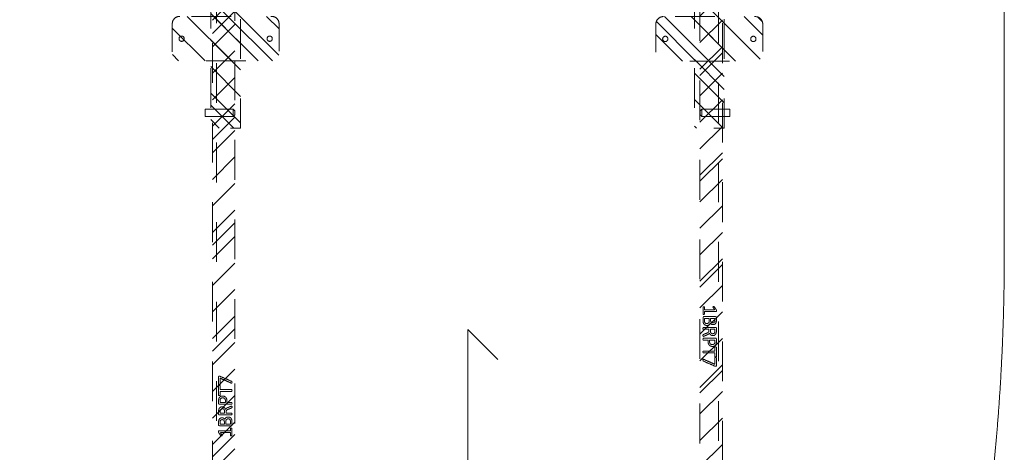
# Model space of a CAD drawing. Header units: inches. Extents: x -490 to -273, y -225 to 16.
# Tile 44 of 67: x -380 to -347, y -22 to -7. Entities that reach past the tile are written whole.
import ezdxf

# ---------------------------------------------------------------- set-up
doc = ezdxf.new("R2010")
doc.units = ezdxf.units.IN
doc.header["$LTSCALE"] = 32
doc.header["$MEASUREMENT"] = 0
doc.header["$PDMODE"] = 1
doc.header["$PDSIZE"] = -2
doc.linetypes.add('Dash Style-1', pattern=[0.083328, 0.041656, -0.041672])
for name, color, linetype, lineweight in [('DashLine', 7, 'Dash Style-1', 13), ('DashLineFill', 7, 'Dash Style-1', 13), ('Drawing', 7, 'Continuous', 18), ('Metal-DeskStructure', 7, 'Continuous', 13), ('None', 7, 'Continuous', 18), ('SolidLine', 7, 'Continuous', 15)]:
    doc.layers.add(name, color=color, linetype=linetype, lineweight=lineweight)
pattern_1 = [(45, (0, 0), (-1.61302, 1.93572), []), (45, (-1.0608, 1.0608), (-0.472346, 0.416761), [])]

# ---------------------------------------------------------------- blocks, each defined once
blk = doc.blocks.new('Group-16')
at = {"layer": 'SolidLine'}
for p, q in [((-19.094, -44.543), (-19.094, -32.543)), ((-19.094, -32.543), (-18.094, -33.543)), ((-19.094, -44.543), (-20.094, -43.543))]:
    blk.add_line(p, q, dxfattribs=at)
blk = doc.blocks.new('Group-19')
at = {"layer": 'SolidLine'}
blk.add_open_spline([(-1.102, -2.559), (-19.094, -2.559), (-37.087, -2.559), (-37.087, -16.28), (-37.086, -30), (-37.087, -33.955), (-36.653, -37.886), (-34.779, -54.894), (-32.905, -71.902), (-32.436, -74.369), (-29.931, -74.567), (-19.094, -74.567), (-8.257, -74.567), (-5.753, -74.369), (-5.283, -71.902), (-3.409, -54.894), (-1.535, -37.886), (-1.102, -33.955), (-1.102, -30), (-1.102, -16.28), (-1.102, -2.559)], degree=2, knots=[0, 0, 0, 0.17397, 0.17397, 0.306636, 0.306636, 0.344878, 0.344878, 0.510334, 0.510334, 0.534618, 0.534618, 0.639352, 0.639352, 0.663636, 0.663636, 0.829092, 0.829092, 0.867334, 0.867334, 1, 1, 1], dxfattribs=at)
blk.add_blockref('Group-16', (0, 0), dxfattribs=at)
blk = doc.blocks.new('Group-47')
at = {"layer": 'Metal-DeskStructure', "color": 7}
for points, knots in [([(-0.187, 1.906), (-0.194, 1.906), (-0.208, 1.909), (-0.211, 1.917), (-0.211, 2.036), (-0.211, 2.155), (-0.209, 2.159), (-0.204, 2.162), (-0.194, 2.164), (-0.181, 2.164), (-0.172, 2.162), (-0.167, 2.161), (-0.163, 2.155), (-0.163, 2.106), (-0.163, 2.059), (0.007, 2.059), (0.177, 2.059), (0.151, 2.102), (0.125, 2.146), (0.123, 2.151), (0.121, 2.161), (0.125, 2.164), (0.136, 2.166), (0.148, 2.166), (0.158, 2.166), (0.164, 2.164), (0.167, 2.161), (0.169, 2.157), (0.202, 2.105), (0.236, 2.054), (0.237, 2.052), (0.237, 2.048), (0.239, 2.042), (0.239, 2.025), (0.239, 2.007), (0.236, 2.002), (0.232, 2), (0.034, 2), (-0.163, 2), (-0.163, 1.959), (-0.163, 1.915), (-0.167, 1.911), (-0.172, 1.908), (-0.181, 1.906), (-0.187, 1.906)], [0, 0, 0, 0.00261, 0.007831, 0.010441, 0.176195, 0.178805, 0.181415, 0.184026, 0.186636, 0.188594, 0.190551, 0.192509, 0.194467, 0.244389, 0.244389, 0.424498, 0.424498, 0.47805, 0.47805, 0.484241, 0.490432, 0.496622, 0.502813, 0.507071, 0.510941, 0.514811, 0.518682, 0.518682, 0.576295, 0.576295, 0.578743, 0.58119, 0.583638, 0.590247, 0.593184, 0.596122, 0.599059, 0.911881, 0.911881, 0.976501, 0.982376, 0.988251, 0.994125, 1, 1, 1]), ([(-0.082, 1.535), (-0.104, 1.535), (-0.139, 1.546), (-0.169, 1.564), (-0.189, 1.592), (-0.211, 1.642), (-0.211, 1.749), (-0.211, 1.815), (-0.2, 1.83), (0.013, 1.83), (0.226, 1.83), (0.237, 1.815), (0.237, 1.757), (0.237, 1.666), (0.221, 1.614), (0.193, 1.581), (0.151, 1.562), (0.108, 1.562), (0.079, 1.57), (0.055, 1.585), (0.034, 1.609), (0.029, 1.622), (0.025, 1.603), (0.007, 1.572), (-0.021, 1.548), (-0.06, 1.535), (-0.082, 1.535)], [0, 0, 0, 0.031455, 0.06291, 0.094366, 0.125821, 0.188731, 0.266159, 0.275837, 0.285516, 0.435531, 0.44521, 0.454888, 0.521427, 0.574659, 0.627891, 0.681123, 0.734355, 0.762747, 0.791139, 0.819531, 0.847924, 0.847924, 0.885943, 0.923962, 0.961981, 1, 1, 1]), ([(-0.086, 1.598), (-0.065, 1.598), (-0.036, 1.61), (-0.015, 1.634), (-0.004, 1.671), (-0.004, 1.735), (-0.004, 1.771), (-0.083, 1.771), (-0.161, 1.771), (-0.161, 1.728), (-0.161, 1.644), (-0.133, 1.61), (-0.104, 1.598), (-0.086, 1.598)], [0, 0, 0, 0.079156, 0.158312, 0.237468, 0.316624, 0.419526, 0.419526, 0.643799, 0.643799, 0.767809, 0.883905, 0.941952, 1, 1, 1]), ([(0.117, 1.623), (0.134, 1.623), (0.16, 1.633), (0.178, 1.653), (0.188, 1.684), (0.188, 1.74), (0.188, 1.771), (0.116, 1.771), (0.044, 1.771), (0.044, 1.737), (0.044, 1.681), (0.055, 1.651), (0.075, 1.633), (0.103, 1.623), (0.117, 1.623)], [0, 0, 0, 0.074499, 0.148998, 0.223496, 0.297995, 0.395417, 0.395417, 0.61891, 0.61891, 0.724928, 0.793696, 0.862464, 0.931232, 1, 1, 1]), ([(-0.202, 1.168), (-0.205, 1.168), (-0.209, 1.17), (-0.211, 1.178), (-0.213, 1.191), (-0.213, 1.209), (-0.211, 1.22), (-0.209, 1.228), (-0.204, 1.231), (-0.198, 1.233), (-0.145, 1.253), (-0.093, 1.274), (-0.074, 1.281), (-0.045, 1.296), (-0.023, 1.318), (-0.012, 1.348), (-0.012, 1.387), (-0.012, 1.407), (-0.107, 1.407), (-0.205, 1.407), (-0.209, 1.41), (-0.211, 1.418), (-0.213, 1.429), (-0.213, 1.445), (-0.211, 1.456), (-0.209, 1.464), (-0.205, 1.467), (0.006, 1.467), (0.226, 1.467), (0.237, 1.453), (0.237, 1.397), (0.237, 1.333), (0.236, 1.311), (0.234, 1.301), (0.23, 1.276), (0.21, 1.235), (0.18, 1.209), (0.141, 1.194), (0.097, 1.194), (0.06, 1.207), (0.033, 1.229), (0.014, 1.263), (0.007, 1.281), (0.001, 1.27), (-0.014, 1.252), (-0.034, 1.237), (-0.062, 1.224), (-0.078, 1.216), (-0.127, 1.196), (-0.176, 1.176), (-0.189, 1.17), (-0.2, 1.168), (-0.202, 1.168)], [0, 0, 0, 0.004018, 0.008035, 0.012053, 0.01607, 0.020088, 0.024105, 0.028123, 0.03214, 0.03214, 0.070951, 0.070951, 0.084634, 0.098317, 0.112001, 0.125684, 0.138745, 0.138745, 0.202807, 0.205295, 0.207782, 0.21027, 0.212758, 0.214748, 0.216739, 0.218729, 0.220719, 0.332671, 0.339637, 0.346603, 0.391882, 0.407555, 0.423229, 0.423229, 0.466696, 0.510164, 0.553631, 0.597099, 0.640566, 0.684033, 0.727501, 0.770968, 0.770968, 0.798042, 0.825115, 0.852188, 0.879262, 0.879262, 0.958132, 0.958132, 0.979066, 1, 1, 1]), ([(0.112, 1.257), (0.14, 1.257), (0.175, 1.281), (0.184, 1.309), (0.186, 1.318), (0.188, 1.34), (0.188, 1.382), (0.188, 1.407), (0.112, 1.407), (0.036, 1.407), (0.036, 1.378), (0.036, 1.325), (0.047, 1.292), (0.07, 1.268), (0.097, 1.257), (0.112, 1.257)], [0, 0, 0, 0.142515, 0.285031, 0.285031, 0.330993, 0.376955, 0.445899, 0.445899, 0.655281, 0.655281, 0.734439, 0.800829, 0.867219, 0.93361, 1, 1, 1]), ([(0.106, 0.831), (0.071, 0.831), (0.018, 0.853), (-0.019, 0.893), (-0.041, 0.952), (-0.041, 1.02), (-0.041, 1.045), (-0.121, 1.045), (-0.205, 1.045), (-0.209, 1.048), (-0.211, 1.056), (-0.213, 1.067), (-0.213, 1.083), (-0.211, 1.094), (-0.209, 1.102), (-0.205, 1.105), (0.005, 1.105), (0.225, 1.105), (0.237, 1.091), (0.237, 1.034), (0.237, 0.971), (0.234, 0.945), (0.226, 0.908), (0.204, 0.871), (0.173, 0.843), (0.13, 0.831), (0.106, 0.831)], [0, 0, 0, 0.066268, 0.132535, 0.198803, 0.26507, 0.303966, 0.303966, 0.429297, 0.43506, 0.440822, 0.446584, 0.452347, 0.456957, 0.461567, 0.466177, 0.470786, 0.728938, 0.745073, 0.761208, 0.845107, 0.870922, 0.896738, 0.922553, 0.948369, 0.974184, 1, 1, 1]), ([(0.101, 0.893), (0.129, 0.893), (0.165, 0.914), (0.182, 0.943), (0.188, 0.974), (0.188, 1.018), (0.188, 1.045), (0.098, 1.045), (0.009, 1.045), (0.009, 1.018), (0.009, 0.965), (0.022, 0.928), (0.047, 0.904), (0.081, 0.893), (0.101, 0.893)], [0, 0, 0, 0.053098, 0.106195, 0.159293, 0.212391, 0.297937, 0.297937, 0.584068, 0.584068, 0.669615, 0.752211, 0.834807, 0.917404, 1, 1, 1]), ([(0.212, 0.481), (0.206, 0.481), (0.195, 0.481), (0.189, 0.484), (0.186, 0.49), (0.186, 0.554), (0.186, 0.617), (-0.008, 0.617), (-0.205, 0.617), (-0.209, 0.621), (-0.211, 0.628), (-0.213, 0.639), (-0.213, 0.656), (-0.211, 0.667), (-0.209, 0.674), (-0.205, 0.678), (-0.008, 0.678), (0.186, 0.678), (0.186, 0.741), (0.186, 0.805), (0.189, 0.811), (0.195, 0.813), (0.204, 0.815), (0.217, 0.815), (0.228, 0.813), (0.234, 0.811), (0.237, 0.805), (0.237, 0.648), (0.237, 0.49), (0.234, 0.484), (0.228, 0.481), (0.217, 0.481), (0.212, 0.481)], [0, 0, 0, 0.003046, 0.005389, 0.007733, 0.010076, 0.089744, 0.089744, 0.335779, 0.340465, 0.345152, 0.349838, 0.354524, 0.360382, 0.36624, 0.372099, 0.377957, 0.6855, 0.6855, 0.785085, 0.788014, 0.790943, 0.793872, 0.796801, 0.798998, 0.801195, 0.803391, 0.805588, 0.991213, 0.99341, 0.995606, 0.997803, 1, 1, 1]), ([(0.212, 0.169), (0.204, 0.169), (0.19, 0.171), (0.177, 0.174), (0.173, 0.176), (-0.014, 0.257), (-0.2, 0.338), (-0.207, 0.342), (-0.213, 0.353), (-0.213, 0.367), (-0.213, 0.386), (-0.211, 0.399), (-0.207, 0.405), (-0.2, 0.405), (-0.196, 0.403), (-0.006, 0.318), (0.184, 0.233), (0.184, 0.34), (0.184, 0.455), (0.199, 0.46), (0.217, 0.46), (0.226, 0.458), (0.234, 0.457), (0.237, 0.451), (0.237, 0.317), (0.237, 0.182), (0.236, 0.174), (0.228, 0.17), (0.219, 0.169), (0.212, 0.169)], [0, 0, 0, 0.003834, 0.011501, 0.015334, 0.015334, 0.204205, 0.204205, 0.211872, 0.215706, 0.220361, 0.226932, 0.233502, 0.240073, 0.246644, 0.246644, 0.578118, 0.578118, 0.748549, 0.760303, 0.772058, 0.777095, 0.782132, 0.78717, 0.792207, 0.969775, 0.977331, 0.984888, 0.992444, 1, 1, 1])]:
    blk.add_open_spline(points, degree=2, knots=knots, dxfattribs=at)
blk = doc.blocks.new('1BRPT7-CChannel-762 (2D)')
at = {"layer": 'DashLineFill', "linetype": 'Continuous', "lineweight": 13}
h = blk.add_hatch(dxfattribs=at)
h.set_pattern_fill('Steel', color=253, style=0, pattern_type=2)
h.set_pattern_definition(pattern_1)
h.paths.add_polyline_path([(-0.313, 0.417), (-0.313, 15), (0.437, 15), (0.437, -15), (-0.313, -15), (-0.313, -0.417)])
at = {"layer": 'DashLine'}
blk.add_line((0.311, 15), (0.311, -15), dxfattribs=at)
at = {"layer": 'DashLineFill', "flags": 128}
blk.add_lwpolyline([(-0.313, 0.417), (-0.313, 15), (0.437, 15), (0.437, -15), (-0.313, -15), (-0.313, -0.417)], dxfattribs=at)
at = {"layer": 'Metal-DeskStructure', "linetype": 'Continuous', "lineweight": 5}
blk.add_point((0, 0), dxfattribs=at)
at = {"layer": 'Metal-DeskStructure', "color": 7}
blk.add_blockref('Group-47', (0, 0), dxfattribs=at)
blk = doc.blocks.new('Group-49')
at = {"layer": 'DashLine'}
for p, q in [((19.836, 0.255), (19.892, 0.311)), ((19.84, 0.255), (19.836, 0.255)), ((19.836, -0.689), (19.836, 0.255)), ((19.852, 0.255), (19.84, 0.255)), ((19.872, 0.255), (19.852, 0.255)), ((19.898, 0.255), (19.872, 0.255)), ((19.901, 0.311), (19.892, 0.311)), ((19.928, 0.255), (19.898, 0.255)), ((19.912, 0.311), (19.901, 0.311)), ((19.926, 0.311), (19.912, 0.311)), ((19.943, 0.311), (19.926, 0.311)), ((19.961, 0.255), (19.928, 0.255)), ((19.978, 0.311), (19.943, 0.311)), ((19.993, 0.255), (19.961, 0.255)), ((19.995, 0.311), (19.978, 0.311)), ((20.023, 0.255), (19.993, 0.255)), ((20.009, 0.311), (19.995, 0.311)), ((20.02, 0.311), (20.009, 0.311)), ((20.027, 0.311), (20.02, 0.311)), ((20.049, 0.255), (20.023, 0.255)), ((20.029, 0.311), (20.027, 0.311)), ((20.029, 0.311), (20.086, 0.255)), ((20.069, 0.255), (20.049, 0.255)), ((20.081, 0.255), (20.069, 0.255)), ((20.086, 0.255), (20.081, 0.255)), ((20.086, 0.255), (20.086, -0.689)), ((20.086, -0.689), (19.836, -0.689))]:
    blk.add_line(p, q, dxfattribs=at)
blk = doc.blocks.new('1BRPT6-LeftBeam (2D)')
at = {"layer": 'DashLineFill', "linetype": 'Continuous', "lineweight": 13}
h = blk.add_hatch(dxfattribs=at)
h.set_pattern_fill('Steel', color=253, style=0, pattern_type=2)
h.set_pattern_definition(pattern_1)
edge = h.paths.add_edge_path()
edge.add_arc((16.974, -1.541), 0.25, 180, 270)
edge.add_line((16.974, -1.791), (17.97, -1.791))
edge.add_arc((17.97, -1.541), 0.25, 270, 360)
edge.add_line((18.22, -1.541), (18.22, 1.541))
edge.add_arc((17.97, 1.541), 0.25, 0, 90)
edge.add_line((17.97, 1.791), (16.974, 1.791))
edge.add_arc((16.974, 1.541), 0.25, 90, 180)
edge.add_line((16.724, 1.541), (16.724, -1.541))
h = blk.add_hatch(dxfattribs=at)
h.set_pattern_fill('Steel', color=253, style=0, pattern_type=2)
h.set_pattern_definition(pattern_1)
h.paths.add_polyline_path([(-1.85, 0.5), (20.472, 0.5), (20.472, -0.5), (-1.85, -0.5)])
at = {"layer": 'DashLineFill', "flags": 128}
blk.add_lwpolyline([(16.724, -1.541, 0.414214), (16.974, -1.791), (17.97, -1.791, 0.414214), (18.22, -1.541), (18.22, 1.541, 0.414214), (17.97, 1.791), (16.974, 1.791, 0.414214), (16.724, 1.541)], format="xyb", close=True, dxfattribs=at)
blk.add_lwpolyline([(-1.85, 0.5), (20.472, 0.5), (20.472, -0.5), (-1.85, -0.5)], close=True, dxfattribs=at)
at = {"layer": 'SolidLine', "flags": 128}
for points in [[(17.561, 1.476), (17.561, 1.468), (17.559, 1.459), (17.557, 1.451), (17.554, 1.442), (17.551, 1.435), (17.546, 1.427), (17.541, 1.42), (17.535, 1.414), (17.529, 1.408), (17.522, 1.403), (17.514, 1.398), (17.506, 1.395), (17.498, 1.392), (17.49, 1.389), (17.481, 1.388), (17.472, 1.388), (17.464, 1.388), (17.455, 1.389), (17.447, 1.392), (17.439, 1.395), (17.431, 1.398), (17.423, 1.403), (17.416, 1.408), (17.41, 1.414), (17.404, 1.42), (17.399, 1.427), (17.394, 1.435), (17.391, 1.442), (17.388, 1.451), (17.386, 1.459), (17.384, 1.468), (17.384, 1.476), (17.384, 1.485), (17.386, 1.494), (17.388, 1.502), (17.391, 1.51), (17.394, 1.518), (17.399, 1.526), (17.404, 1.533), (17.41, 1.539), (17.416, 1.545), (17.423, 1.55), (17.431, 1.555), (17.439, 1.558), (17.447, 1.561), (17.455, 1.563), (17.464, 1.565), (17.472, 1.565), (17.481, 1.565), (17.49, 1.563), (17.498, 1.561), (17.506, 1.558), (17.514, 1.555), (17.522, 1.55), (17.529, 1.545), (17.535, 1.539), (17.541, 1.533), (17.546, 1.526), (17.551, 1.518), (17.554, 1.51), (17.557, 1.502), (17.559, 1.494), (17.561, 1.485)], [(17.561, -1.476), (17.561, -1.485), (17.559, -1.494), (17.557, -1.502), (17.554, -1.51), (17.551, -1.518), (17.546, -1.526), (17.541, -1.533), (17.535, -1.539), (17.529, -1.545), (17.522, -1.55), (17.514, -1.555), (17.506, -1.558), (17.498, -1.561), (17.49, -1.563), (17.481, -1.565), (17.472, -1.565), (17.464, -1.565), (17.455, -1.563), (17.447, -1.561), (17.439, -1.558), (17.431, -1.555), (17.423, -1.55), (17.416, -1.545), (17.41, -1.539), (17.404, -1.533), (17.399, -1.526), (17.394, -1.518), (17.391, -1.51), (17.388, -1.502), (17.386, -1.494), (17.384, -1.485), (17.384, -1.476), (17.384, -1.468), (17.386, -1.459), (17.388, -1.451), (17.391, -1.442), (17.394, -1.435), (17.399, -1.427), (17.404, -1.42), (17.41, -1.414), (17.416, -1.408), (17.423, -1.403), (17.431, -1.398), (17.439, -1.395), (17.447, -1.392), (17.455, -1.389), (17.464, -1.388), (17.472, -1.388), (17.481, -1.388), (17.49, -1.389), (17.498, -1.392), (17.506, -1.395), (17.514, -1.398), (17.522, -1.403), (17.529, -1.408), (17.535, -1.414), (17.541, -1.42), (17.546, -1.427), (17.551, -1.435), (17.554, -1.442), (17.557, -1.451), (17.559, -1.459), (17.561, -1.468)]]:
    blk.add_lwpolyline(points, close=True, dxfattribs=at)
at = {"layer": 'DashLine', "color": 7}
blk.add_blockref('Group-49', (0, 0), dxfattribs=at)
blk = doc.blocks.new('Group-51')
at = {"layer": 'DashLine'}
for p, q in [((20.086, 0.689), (19.836, 0.689)), ((19.836, 0.689), (19.836, -0.255)), ((20.086, -0.255), (20.086, 0.689)), ((19.836, -0.255), (19.892, -0.311)), ((19.84, -0.255), (19.836, -0.255)), ((19.852, -0.255), (19.84, -0.255)), ((19.872, -0.255), (19.852, -0.255)), ((19.898, -0.255), (19.872, -0.255)), ((19.901, -0.311), (19.892, -0.311)), ((19.928, -0.255), (19.898, -0.255)), ((19.912, -0.311), (19.901, -0.311)), ((19.926, -0.311), (19.912, -0.311)), ((19.943, -0.311), (19.926, -0.311)), ((19.961, -0.255), (19.928, -0.255)), ((19.978, -0.311), (19.943, -0.311)), ((19.993, -0.255), (19.961, -0.255)), ((19.995, -0.311), (19.978, -0.311)), ((20.023, -0.255), (19.993, -0.255)), ((20.009, -0.311), (19.995, -0.311)), ((20.02, -0.311), (20.009, -0.311)), ((20.027, -0.311), (20.02, -0.311)), ((20.049, -0.255), (20.023, -0.255)), ((20.029, -0.311), (20.027, -0.311)), ((20.029, -0.311), (20.086, -0.255)), ((20.069, -0.255), (20.049, -0.255)), ((20.081, -0.255), (20.069, -0.255)), ((20.086, -0.255), (20.081, -0.255))]:
    blk.add_line(p, q, dxfattribs=at)
blk = doc.blocks.new('1BRPT5-RightBeam (2D)')
at = {"layer": 'DashLineFill', "linetype": 'Continuous', "lineweight": 13}
h = blk.add_hatch(dxfattribs=at)
h.set_pattern_fill('Steel', color=253, style=0, pattern_type=2)
h.set_pattern_definition(pattern_1)
edge = h.paths.add_edge_path()
edge.add_arc((16.982, -1.541), 0.25, 180, 270)
edge.add_line((16.982, -1.791), (17.978, -1.791))
edge.add_arc((17.978, -1.541), 0.25, 270, 360)
edge.add_line((18.228, -1.541), (18.228, 1.541))
edge.add_arc((17.978, 1.541), 0.25, 0, 90)
edge.add_line((17.978, 1.791), (16.982, 1.791))
edge.add_arc((16.982, 1.541), 0.25, 90, 180)
edge.add_line((16.732, 1.541), (16.732, -1.541))
h = blk.add_hatch(dxfattribs=at)
h.set_pattern_fill('Steel', color=253, style=0, pattern_type=2)
h.set_pattern_definition(pattern_1)
h.paths.add_polyline_path([(-1.85, 0.5), (20.472, 0.5), (20.472, -0.5), (-1.85, -0.5)])
at = {"layer": 'DashLineFill', "flags": 128}
blk.add_lwpolyline([(16.732, -1.541, 0.414214), (16.982, -1.791), (17.978, -1.791, 0.414214), (18.228, -1.541), (18.228, 1.541, 0.414214), (17.978, 1.791), (16.982, 1.791, 0.414214), (16.732, 1.541)], format="xyb", close=True, dxfattribs=at)
blk.add_lwpolyline([(-1.85, 0.5), (20.472, 0.5), (20.472, -0.5), (-1.85, -0.5)], close=True, dxfattribs=at)
at = {"layer": 'SolidLine', "flags": 128}
for points in [[(17.569, 1.476), (17.568, 1.468), (17.567, 1.459), (17.565, 1.451), (17.562, 1.442), (17.558, 1.435), (17.554, 1.427), (17.549, 1.42), (17.543, 1.414), (17.537, 1.408), (17.53, 1.403), (17.522, 1.398), (17.514, 1.395), (17.506, 1.392), (17.498, 1.389), (17.489, 1.388), (17.48, 1.388), (17.472, 1.388), (17.463, 1.389), (17.455, 1.392), (17.446, 1.395), (17.439, 1.398), (17.431, 1.403), (17.424, 1.408), (17.418, 1.414), (17.412, 1.42), (17.407, 1.427), (17.402, 1.435), (17.398, 1.442), (17.396, 1.451), (17.393, 1.459), (17.392, 1.468), (17.392, 1.476), (17.392, 1.485), (17.393, 1.494), (17.396, 1.502), (17.398, 1.51), (17.402, 1.518), (17.407, 1.526), (17.412, 1.533), (17.418, 1.539), (17.424, 1.545), (17.431, 1.55), (17.439, 1.555), (17.446, 1.558), (17.455, 1.561), (17.463, 1.563), (17.472, 1.565), (17.48, 1.565), (17.489, 1.565), (17.498, 1.563), (17.506, 1.561), (17.514, 1.558), (17.522, 1.555), (17.53, 1.55), (17.537, 1.545), (17.543, 1.539), (17.549, 1.533), (17.554, 1.526), (17.558, 1.518), (17.562, 1.51), (17.565, 1.502), (17.567, 1.494), (17.568, 1.485)], [(17.569, -1.476), (17.568, -1.485), (17.567, -1.494), (17.565, -1.502), (17.562, -1.51), (17.558, -1.518), (17.554, -1.526), (17.549, -1.533), (17.543, -1.539), (17.537, -1.545), (17.53, -1.55), (17.522, -1.555), (17.514, -1.558), (17.506, -1.561), (17.498, -1.563), (17.489, -1.565), (17.48, -1.565), (17.472, -1.565), (17.463, -1.563), (17.455, -1.561), (17.446, -1.558), (17.439, -1.555), (17.431, -1.55), (17.424, -1.545), (17.418, -1.539), (17.412, -1.533), (17.407, -1.526), (17.402, -1.518), (17.398, -1.51), (17.396, -1.502), (17.393, -1.494), (17.392, -1.485), (17.392, -1.476), (17.392, -1.468), (17.393, -1.459), (17.396, -1.451), (17.398, -1.442), (17.402, -1.435), (17.407, -1.427), (17.412, -1.42), (17.418, -1.414), (17.424, -1.408), (17.431, -1.403), (17.439, -1.398), (17.446, -1.395), (17.455, -1.392), (17.463, -1.389), (17.472, -1.388), (17.48, -1.388), (17.489, -1.388), (17.498, -1.389), (17.506, -1.392), (17.514, -1.395), (17.522, -1.398), (17.53, -1.403), (17.537, -1.408), (17.543, -1.414), (17.549, -1.42), (17.554, -1.427), (17.558, -1.435), (17.562, -1.442), (17.565, -1.451), (17.567, -1.459), (17.568, -1.468)]]:
    blk.add_lwpolyline(points, close=True, dxfattribs=at)
at = {"layer": 'DashLine', "color": 7}
blk.add_blockref('Group-51', (0, 0), dxfattribs=at)
blk = doc.blocks.new('Group-56')
at = {"layer": 'None', "color": 7}
for name, p, rotation in [('1BRPT6-LeftBeam (2D)', (-27.217, -5.315), 270), ('1BRPT5-RightBeam (2D)', (-10.996, -5.315), 270), ('1BRPT7-CChannel-762 (2D)', (-27.217, -33.937), 180)]:
    blk.add_blockref(name, p, dxfattribs=dict(at, rotation=rotation))
blk.add_blockref('1BRPT7-CChannel-762 (2D)', (-10.996, -33.937), dxfattribs=at)
blk = doc.blocks.new('Group-67')
at = {"layer": 'None'}
for name in ['Group-19', 'Group-56']:
    blk.add_blockref(name, (0, 0), dxfattribs=at)
blk = doc.blocks.new('SL L Desk (2D)')
at = {"layer": 'None'}
blk.add_blockref('Group-67', (0, 0), dxfattribs=at)
at = {"layer": 'Drawing', "color": 0, "flags": 1}
for tag in ['Catalog', 'Custom', 'FinishGroup', 'Discount', 'Tag', 'Item1', 'Item2', 'Item3', 'Item4', 'Item5', 'Item6', 'Item7', 'Item8', 'Item9', 'Item10', 'Item11', 'Item12', 'Item13', 'Item14', 'Item15', 'Item16', 'Item17', 'Item18', 'Item19', 'Item20', 'Item21', 'Item22', 'Item23', 'Item24', 'Item25', 'Option1', 'Option2', 'Option3', 'Option4', 'Option5', 'Option6', 'Option7', 'Option8', 'Option9', 'Option10', 'Option11', 'Option12']:
    blk.add_attdef(tag, (-68.923, -44.613), '', height=0.00709, dxfattribs=at)

msp = doc.modelspace()

# ---------------------------------------------------------------- block references
at = {"layer": 'Drawing'}
msp.add_blockref('SL L Desk (2D)', (-345.508, 14.976), dxfattribs=at)

doc.saveas('drawing.dxf')
